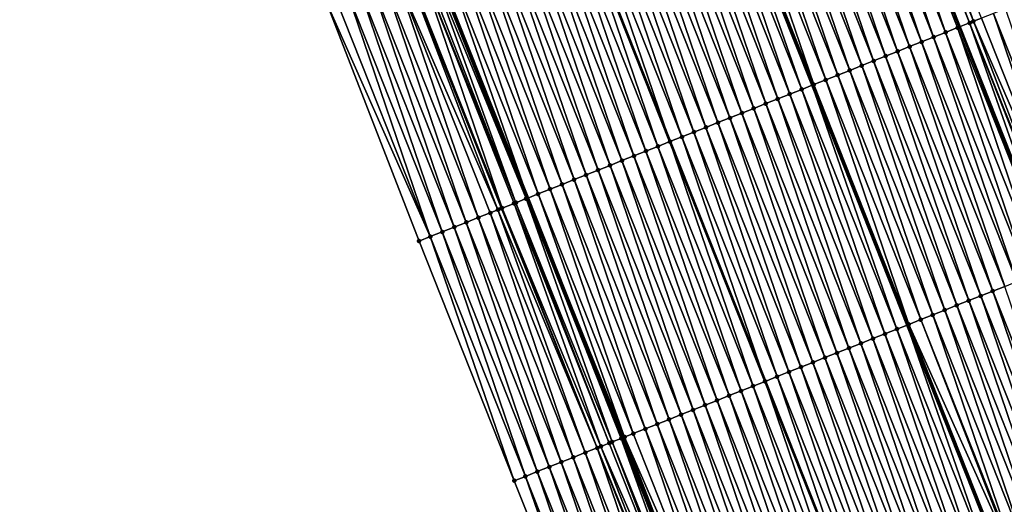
# Model space of a CAD drawing. Header units: feet. Extents: x 2010743 to 2022806, y 818705 to 837694.
# Tile 222 of 256: x 2011848 to 2011925, y 826159 to 826197. Entities that reach past the tile are written whole.
import ezdxf

# ---------------------------------------------------------------- set-up
doc = ezdxf.new("R2010")
doc.units = ezdxf.units.FT
doc.header["$MEASUREMENT"] = 0
for name, color, linetype, lineweight in [('EP_Travel Lane', 172, 'Continuous', 53), ('Road Shots', 141, 'Continuous', 100), ('STRIPING', 60, 'Continuous', 53)]:
    doc.layers.add(name, color=color, linetype=linetype, lineweight=lineweight)
doc.layers.add('I-77-MM17-21_NB-Surface-Border', color=7, linetype='Continuous')
doc.layers.add('I-77-MM17-21_NB-Surface-TIN', color=7, linetype='Continuous')

msp = doc.modelspace()

# ---------------------------------------------------------------- linework, layer by layer
at = {"layer": 'EP_Travel Lane'}
for points in [[(2011800.877, 826529.994, 312.9), (2011806.996, 826511.235, 313.133), (2011813.281, 826492.25, 313.391), (2011819.566, 826473.265, 313.646), (2011825.852, 826454.28, 313.889), (2011832.194, 826435.739, 314.116), (2011838.799, 826416.863, 314.396), (2011844.162, 826401.538, 314.592), (2011850.767, 826382.663, 314.88), (2011857.387, 826364.142, 315.112), (2011864.282, 826345.369, 315.372), (2011871.176, 826326.597, 315.65), (2011878.071, 826307.826, 315.958), (2011885.005, 826289.307, 316.143), (2011892.181, 826270.641, 316.401), (2011899.357, 826251.974, 316.637), (2011906.533, 826233.307, 316.883), (2011913.679, 826214.958, 317.135), (2011921.055, 826196.37, 317.396), (2011928.432, 826177.781, 317.636), (2011935.809, 826159.193, 317.888), (2011943.189, 826141.068, 318.107), (2011950.923, 826122.625, 318.318), (2011958.657, 826104.183, 318.559)], [(2011766.41, 826519.02, 314.294), (2011772.674, 826499.854, 314.526), (2011778.978, 826480.875, 314.778), (2011785.282, 826461.897, 315.061), (2011791.586, 826442.918, 315.32), (2011798.18, 826423.773, 315.574), (2011804.826, 826404.911, 315.802), (2011810.221, 826389.598, 315.995), (2011816.866, 826370.736, 316.245), (2011823.701, 826351.722, 316.524), (2011830.629, 826332.962, 316.798), (2011837.556, 826314.202, 317.079), (2011844.484, 826295.442, 317.341), (2011851.542, 826276.58, 317.592), (2011858.658, 826257.89, 317.847), (2011865.774, 826239.201, 318.109), (2011872.89, 826220.511, 318.365), (2011880.19, 826201.687, 318.609), (2011887.567, 826183.099, 318.85), (2011894.944, 826164.51, 319.088), (2011902.32, 826145.922, 319.332), (2011909.953, 826127.149, 319.59), (2011917.687, 826108.707, 319.818)]]:
    msp.add_polyline3d(points, dxfattribs=at)
at = {"layer": 'I-77-MM17-21_NB-Surface-Border', "color": 3, "linetype": 'Continuous', "lineweight": -3}
msp.add_polyline3d([(2011910.329, 826105.626, 320.214), (2011902.267, 826123.932, 320), (2011893.934, 826142.599, 319.73), (2011886.518, 826161.172, 319.495), (2011879.142, 826179.76, 319.24), (2011871.892, 826198.399, 318.995), (2011864.448, 826217.3, 318.754), (2011857.233, 826235.952, 318.489), (2011850.163, 826254.659, 318.228), (2011843.616, 826273.565, 317.947), (2011837.501, 826292.868, 317.651), (2011831.479, 826311.962, 317.349), (2011823.681, 826330.401, 317.137), (2011816.427, 826349.041, 316.901), (2011809.584, 826368.175, 316.634), (2011803.656, 826387.289, 316.352), (2011798.562, 826402.709, 316.16), (2011792.3, 826421.706, 315.887), (2011785.964, 826441.054, 315.599), (2011779.749, 826460.062, 315.316), (2011773.768, 826479.148, 315.026), (2011768.52, 826498.476, 314.71), (2011762.13, 826517.657, 314.47)], dxfattribs=at)
at = {"layer": 'I-77-MM17-21_NB-Surface-TIN', "color": 128, "linetype": 'Continuous', "lineweight": -3}
for points in [[(2011919.979, 826195.944, 317.459), (2011913.532, 826214.9, 317.139), (2011912.603, 826214.532, 317.198)], [(2011920.909, 826196.312, 317.399), (2011913.679, 826214.958, 317.135), (2011913.532, 826214.9, 317.139)], [(2011919.979, 826195.944, 317.459), (2011920.909, 826196.312, 317.399), (2011913.532, 826214.9, 317.139)], [(2011914.447, 826215.262, 317.113), (2011913.679, 826214.958, 317.135), (2011921.055, 826196.37, 317.396)], [(2011920.909, 826196.312, 317.399), (2011921.055, 826196.37, 317.396), (2011913.679, 826214.958, 317.135)], [(2011921.837, 826196.68, 317.385), (2011914.462, 826215.268, 317.113), (2011914.447, 826215.262, 317.113)], [(2011921.837, 826196.68, 317.385), (2011914.447, 826215.262, 317.113), (2011921.055, 826196.37, 317.396)], [(2011921.839, 826196.681, 317.385), (2011914.696, 826215.361, 317.109), (2011914.462, 826215.268, 317.113)], [(2011921.837, 826196.68, 317.385), (2011921.839, 826196.681, 317.385), (2011914.462, 826215.268, 317.113)], [(2011922.146, 826196.803, 317.378), (2011915.392, 826215.637, 317.065), (2011914.696, 826215.361, 317.109)], [(2011921.839, 826196.681, 317.385), (2011922.146, 826196.803, 317.378), (2011914.696, 826215.361, 317.109)], [(2011922.146, 826196.803, 317.378), (2011922.768, 826197.049, 317.345), (2011915.392, 826215.637, 317.065)], [(2011918.12, 826195.207, 317.544), (2011911.673, 826214.163, 317.241), (2011910.743, 826213.795, 317.283)], [(2011919.05, 826195.575, 317.5), (2011912.603, 826214.532, 317.198), (2011911.673, 826214.163, 317.241)], [(2011918.12, 826195.207, 317.544), (2011919.05, 826195.575, 317.5), (2011911.673, 826214.163, 317.241)], [(2011919.05, 826195.575, 317.5), (2011919.979, 826195.944, 317.459), (2011912.603, 826214.532, 317.198)], [(2011916.261, 826194.47, 317.627), (2011909.814, 826213.427, 317.327), (2011908.884, 826213.058, 317.368)], [(2011917.19, 826194.838, 317.587), (2011910.743, 826213.795, 317.283), (2011909.814, 826213.427, 317.327)], [(2011916.261, 826194.47, 317.627), (2011917.19, 826194.838, 317.587), (2011909.814, 826213.427, 317.327)], [(2011917.19, 826194.838, 317.587), (2011918.12, 826195.207, 317.544), (2011910.743, 826213.795, 317.283)], [(2011914.401, 826193.733, 317.694), (2011907.954, 826212.69, 317.406), (2011907.025, 826212.321, 317.443)], [(2011915.331, 826194.102, 317.662), (2011908.884, 826213.058, 317.368), (2011907.954, 826212.69, 317.406)], [(2011914.401, 826193.733, 317.694), (2011915.331, 826194.102, 317.662), (2011907.954, 826212.69, 317.406)], [(2011915.331, 826194.102, 317.662), (2011916.261, 826194.47, 317.627), (2011908.884, 826213.058, 317.368)], [(2011912.542, 826192.996, 317.776), (2011906.095, 826211.953, 317.486), (2011905.165, 826211.584, 317.526)], [(2011913.472, 826193.365, 317.737), (2011907.025, 826212.321, 317.443), (2011906.095, 826211.953, 317.486)], [(2011912.542, 826192.996, 317.776), (2011913.472, 826193.365, 317.737), (2011906.095, 826211.953, 317.486)], [(2011913.472, 826193.365, 317.737), (2011914.401, 826193.733, 317.694), (2011907.025, 826212.321, 317.443)], [(2011910.683, 826192.26, 317.865), (2011904.236, 826211.216, 317.567), (2011903.306, 826210.848, 317.625)], [(2011911.612, 826192.628, 317.817), (2011905.165, 826211.584, 317.526), (2011904.236, 826211.216, 317.567)], [(2011910.683, 826192.26, 317.865), (2011911.612, 826192.628, 317.817), (2011904.236, 826211.216, 317.567)], [(2011911.612, 826192.628, 317.817), (2011912.542, 826192.996, 317.776), (2011905.165, 826211.584, 317.526)], [(2011908.823, 826191.523, 317.932), (2011902.245, 826210.427, 317.645), (2011901.447, 826210.111, 317.689)], [(2011902.376, 826210.479, 317.638), (2011902.245, 826210.427, 317.645), (2011909.621, 826191.839, 317.891)], [(2011908.823, 826191.523, 317.932), (2011909.621, 826191.839, 317.891), (2011902.245, 826210.427, 317.645)], [(2011909.753, 826191.891, 317.884), (2011903.306, 826210.848, 317.625), (2011902.376, 826210.479, 317.638)], [(2011909.753, 826191.891, 317.884), (2011902.376, 826210.479, 317.638), (2011909.621, 826191.839, 317.891)], [(2011909.753, 826191.891, 317.884), (2011910.683, 826192.26, 317.865), (2011903.306, 826210.848, 317.625)], [(2011906.964, 826190.786, 318.007), (2011900.517, 826209.742, 317.729), (2011899.587, 826209.374, 317.765)], [(2011907.894, 826191.154, 317.97), (2011901.447, 826210.111, 317.689), (2011900.517, 826209.742, 317.729)], [(2011906.964, 826190.786, 318.007), (2011907.894, 826191.154, 317.97), (2011900.517, 826209.742, 317.729)], [(2011907.894, 826191.154, 317.97), (2011908.823, 826191.523, 317.932), (2011901.447, 826210.111, 317.689)], [(2011905.105, 826190.049, 318.085), (2011898.658, 826209.006, 317.804), (2011897.728, 826208.637, 317.847)], [(2011906.034, 826190.417, 318.045), (2011899.587, 826209.374, 317.765), (2011898.658, 826209.006, 317.804)], [(2011905.105, 826190.049, 318.085), (2011906.034, 826190.417, 318.045), (2011898.658, 826209.006, 317.804)], [(2011906.034, 826190.417, 318.045), (2011906.964, 826190.786, 318.007), (2011899.587, 826209.374, 317.765)], [(2011903.245, 826189.312, 318.165), (2011896.798, 826208.269, 317.89), (2011895.869, 826207.9, 317.925)], [(2011904.175, 826189.68, 318.128), (2011897.728, 826208.637, 317.847), (2011896.798, 826208.269, 317.89)], [(2011903.245, 826189.312, 318.165), (2011904.175, 826189.68, 318.128), (2011896.798, 826208.269, 317.89)], [(2011904.175, 826189.68, 318.128), (2011905.105, 826190.049, 318.085), (2011897.728, 826208.637, 317.847)], [(2011901.386, 826188.575, 318.25), (2011894.939, 826207.532, 317.964), (2011894.009, 826207.163, 318.008)], [(2011902.316, 826188.944, 318.205), (2011895.869, 826207.9, 317.925), (2011894.939, 826207.532, 317.964)], [(2011901.386, 826188.575, 318.25), (2011902.316, 826188.944, 318.205), (2011894.939, 826207.532, 317.964)], [(2011902.316, 826188.944, 318.205), (2011903.245, 826189.312, 318.165), (2011895.869, 826207.9, 317.925)], [(2011899.527, 826187.839, 318.351), (2011893.08, 826206.795, 318.055), (2011892.15, 826206.427, 318.111)], [(2011900.456, 826188.207, 318.295), (2011894.009, 826207.163, 318.008), (2011893.08, 826206.795, 318.055)], [(2011899.527, 826187.839, 318.351), (2011900.456, 826188.207, 318.295), (2011893.08, 826206.795, 318.055)], [(2011900.456, 826188.207, 318.295), (2011901.386, 826188.575, 318.25), (2011894.009, 826207.163, 318.008)], [(2011897.667, 826187.102, 318.43), (2011891.22, 826206.058, 318.14), (2011890.291, 826205.69, 318.187)], [(2011892.15, 826206.427, 318.111), (2011891.22, 826206.058, 318.14), (2011898.597, 826187.47, 318.382)], [(2011897.667, 826187.102, 318.43), (2011898.597, 826187.47, 318.382), (2011891.22, 826206.058, 318.14)], [(2011899.527, 826187.839, 318.351), (2011892.15, 826206.427, 318.111), (2011898.597, 826187.47, 318.382)], [(2011894.878, 826185.996, 318.548), (2011888.431, 826204.953, 318.265), (2011887.502, 826204.585, 318.307)], [(2011895.808, 826186.365, 318.507), (2011889.361, 826205.322, 318.226), (2011888.431, 826204.953, 318.265)], [(2011894.878, 826185.996, 318.548), (2011895.808, 826186.365, 318.507), (2011888.431, 826204.953, 318.265)], [(2011896.738, 826186.733, 318.467), (2011890.291, 826205.69, 318.187), (2011889.361, 826205.322, 318.226)], [(2011895.808, 826186.365, 318.507), (2011896.738, 826186.733, 318.467), (2011889.361, 826205.322, 318.226)], [(2011896.738, 826186.733, 318.467), (2011897.667, 826187.102, 318.43), (2011890.291, 826205.69, 318.187)], [(2011893.019, 826185.26, 318.626), (2011886.572, 826204.216, 318.346), (2011885.642, 826203.848, 318.385)], [(2011893.949, 826185.628, 318.588), (2011887.502, 826204.585, 318.307), (2011886.572, 826204.216, 318.346)], [(2011893.019, 826185.26, 318.626), (2011893.949, 826185.628, 318.588), (2011886.572, 826204.216, 318.346)], [(2011893.949, 826185.628, 318.588), (2011894.878, 826185.996, 318.548), (2011887.502, 826204.585, 318.307)], [(2011891.16, 826184.523, 318.702), (2011884.713, 826203.479, 318.419), (2011883.783, 826203.111, 318.462)], [(2011892.089, 826184.891, 318.661), (2011885.642, 826203.848, 318.385), (2011884.713, 826203.479, 318.419)], [(2011891.16, 826184.523, 318.702), (2011892.089, 826184.891, 318.661), (2011884.713, 826203.479, 318.419)], [(2011892.089, 826184.891, 318.661), (2011893.019, 826185.26, 318.626), (2011885.642, 826203.848, 318.385)], [(2011889.3, 826183.786, 318.788), (2011882.853, 826202.743, 318.507), (2011881.924, 826202.374, 318.549)], [(2011890.23, 826184.154, 318.745), (2011883.783, 826203.111, 318.462), (2011882.853, 826202.743, 318.507)], [(2011889.3, 826183.786, 318.788), (2011890.23, 826184.154, 318.745), (2011882.853, 826202.743, 318.507)], [(2011890.23, 826184.154, 318.745), (2011891.16, 826184.523, 318.702), (2011883.783, 826203.111, 318.462)], [(2011880.994, 826202.006, 318.581), (2011880.19, 826201.687, 318.609), (2011887.567, 826183.099, 318.85)], [(2011888.371, 826183.418, 318.823), (2011881.924, 826202.374, 318.549), (2011880.994, 826202.006, 318.581)], [(2011888.371, 826183.418, 318.823), (2011880.994, 826202.006, 318.581), (2011887.567, 826183.099, 318.85)], [(2011888.371, 826183.418, 318.823), (2011889.3, 826183.786, 318.788), (2011881.924, 826202.374, 318.549)], [(2011885.582, 826182.312, 318.941), (2011879.135, 826201.269, 318.669), (2011878.205, 826200.901, 318.706)], [(2011886.644, 826182.733, 318.904), (2011879.372, 826201.363, 318.671), (2011879.135, 826201.269, 318.669)], [(2011885.582, 826182.312, 318.941), (2011886.512, 826182.681, 318.904), (2011879.135, 826201.269, 318.669)], [(2011886.512, 826182.681, 318.904), (2011886.644, 826182.733, 318.904), (2011879.135, 826201.269, 318.669)], [(2011886.644, 826182.733, 318.904), (2011879.842, 826201.549, 318.637), (2011879.372, 826201.363, 318.671)], [(2011887.441, 826183.049, 318.855), (2011880.064, 826201.637, 318.613), (2011879.842, 826201.549, 318.637)], [(2011886.644, 826182.733, 318.904), (2011887.441, 826183.049, 318.855), (2011879.842, 826201.549, 318.637)], [(2011887.441, 826183.049, 318.855), (2011880.19, 826201.687, 318.609), (2011880.064, 826201.637, 318.613)], [(2011887.441, 826183.049, 318.855), (2011887.567, 826183.099, 318.85), (2011880.19, 826201.687, 318.609)], [(2011883.722, 826181.576, 319.034), (2011877.275, 826200.532, 318.77), (2011876.346, 826200.164, 318.801)], [(2011885.255, 826182.183, 318.969), (2011878.099, 826200.859, 318.715), (2011877.275, 826200.532, 318.77)], [(2011883.722, 826181.576, 319.034), (2011884.652, 826181.944, 319.001), (2011877.275, 826200.532, 318.77)], [(2011884.652, 826181.944, 319.001), (2011885.255, 826182.183, 318.969), (2011877.275, 826200.532, 318.77)], [(2011885.52, 826182.288, 318.946), (2011878.205, 826200.901, 318.706), (2011878.099, 826200.859, 318.715)], [(2011885.255, 826182.183, 318.969), (2011885.52, 826182.288, 318.946), (2011878.099, 826200.859, 318.715)], [(2011885.52, 826182.288, 318.946), (2011885.582, 826182.312, 318.941), (2011878.205, 826200.901, 318.706)], [(2011881.863, 826180.839, 319.114), (2011875.416, 826199.796, 318.843), (2011874.486, 826199.427, 318.88)], [(2011882.793, 826181.207, 319.076), (2011876.346, 826200.164, 318.801), (2011875.416, 826199.796, 318.843)], [(2011881.863, 826180.839, 319.114), (2011882.793, 826181.207, 319.076), (2011875.416, 826199.796, 318.843)], [(2011882.793, 826181.207, 319.076), (2011883.722, 826181.576, 319.034), (2011876.346, 826200.164, 318.801)], [(2011880.004, 826180.102, 319.2), (2011873.557, 826199.059, 318.918), (2011872.627, 826198.69, 318.959)], [(2011880.934, 826180.47, 319.156), (2011874.486, 826199.427, 318.88), (2011873.557, 826199.059, 318.918)], [(2011880.004, 826180.102, 319.2), (2011880.934, 826180.47, 319.156), (2011873.557, 826199.059, 318.918)], [(2011880.934, 826180.47, 319.156), (2011881.863, 826180.839, 319.114), (2011874.486, 826199.427, 318.88)], [(2011880.004, 826180.102, 319.2), (2011872.627, 826198.69, 318.959), (2011871.892, 826198.399, 318.995)], [(2011879.142, 826179.76, 319.24), (2011880.004, 826180.102, 319.2), (2011871.892, 826198.399, 318.995)], [(2011930.145, 826178.461, 317.585), (2011923.698, 826197.417, 317.298), (2011922.768, 826197.049, 317.345)], [(2011931.075, 826178.829, 317.547), (2011924.628, 826197.786, 317.241), (2011923.698, 826197.417, 317.298)], [(2011930.145, 826178.461, 317.585), (2011931.075, 826178.829, 317.547), (2011923.698, 826197.417, 317.298)], [(2011928.485, 826177.802, 317.632), (2011921.837, 826196.68, 317.385), (2011921.055, 826196.37, 317.396)], [(2011929.216, 826178.092, 317.614), (2011921.839, 826196.681, 317.385), (2011921.837, 826196.68, 317.385)], [(2011928.485, 826177.802, 317.632), (2011929.183, 826178.079, 317.614), (2011921.837, 826196.68, 317.385)], [(2011929.183, 826178.079, 317.614), (2011929.216, 826178.092, 317.614), (2011921.837, 826196.68, 317.385)], [(2011929.272, 826178.114, 317.615), (2011922.146, 826196.803, 317.378), (2011921.839, 826196.681, 317.385)], [(2011929.216, 826178.092, 317.614), (2011929.272, 826178.114, 317.615), (2011921.839, 826196.681, 317.385)], [(2011930.145, 826178.461, 317.585), (2011922.768, 826197.049, 317.345), (2011922.146, 826196.803, 317.378)], [(2011929.272, 826178.114, 317.615), (2011930.145, 826178.461, 317.585), (2011922.146, 826196.803, 317.378)], [(2011926.426, 826176.987, 317.745), (2011919.979, 826195.944, 317.459), (2011919.05, 826195.575, 317.5)], [(2011927.356, 826177.355, 317.702), (2011920.909, 826196.312, 317.399), (2011919.979, 826195.944, 317.459)], [(2011926.426, 826176.987, 317.745), (2011927.356, 826177.355, 317.702), (2011919.979, 826195.944, 317.459)], [(2011928.286, 826177.724, 317.646), (2011921.055, 826196.37, 317.396), (2011920.909, 826196.312, 317.399)], [(2011927.356, 826177.355, 317.702), (2011928.286, 826177.724, 317.646), (2011920.909, 826196.312, 317.399)], [(2011928.485, 826177.802, 317.632), (2011921.055, 826196.37, 317.396), (2011928.432, 826177.781, 317.636)], [(2011928.286, 826177.724, 317.646), (2011928.432, 826177.781, 317.636), (2011921.055, 826196.37, 317.396)], [(2011924.567, 826176.25, 317.832), (2011918.12, 826195.207, 317.544), (2011917.19, 826194.838, 317.587)], [(2011925.497, 826176.619, 317.789), (2011919.05, 826195.575, 317.5), (2011918.12, 826195.207, 317.544)], [(2011924.567, 826176.25, 317.832), (2011925.497, 826176.619, 317.789), (2011918.12, 826195.207, 317.544)], [(2011925.497, 826176.619, 317.789), (2011926.426, 826176.987, 317.745), (2011919.05, 826195.575, 317.5)], [(2011922.708, 826175.513, 317.908), (2011916.261, 826194.47, 317.627), (2011915.331, 826194.102, 317.662)], [(2011923.637, 826175.882, 317.871), (2011917.19, 826194.838, 317.587), (2011916.261, 826194.47, 317.627)], [(2011922.708, 826175.513, 317.908), (2011923.637, 826175.882, 317.871), (2011916.261, 826194.47, 317.627)], [(2011923.637, 826175.882, 317.871), (2011924.567, 826176.25, 317.832), (2011917.19, 826194.838, 317.587)], [(2011920.849, 826174.777, 317.986), (2011914.401, 826193.733, 317.694), (2011913.472, 826193.365, 317.737)], [(2011921.778, 826175.145, 317.944), (2011915.331, 826194.102, 317.662), (2011914.401, 826193.733, 317.694)], [(2011920.849, 826174.777, 317.986), (2011921.778, 826175.145, 317.944), (2011914.401, 826193.733, 317.694)], [(2011921.778, 826175.145, 317.944), (2011922.708, 826175.513, 317.908), (2011915.331, 826194.102, 317.662)], [(2011918.989, 826174.04, 318.071), (2011912.542, 826192.996, 317.776), (2011911.612, 826192.628, 317.817)], [(2011919.919, 826174.408, 318.031), (2011913.472, 826193.365, 317.737), (2011912.542, 826192.996, 317.776)], [(2011918.989, 826174.04, 318.071), (2011919.919, 826174.408, 318.031), (2011912.542, 826192.996, 317.776)], [(2011919.919, 826174.408, 318.031), (2011920.849, 826174.777, 317.986), (2011913.472, 826193.365, 317.737)], [(2011917.13, 826173.303, 318.142), (2011910.683, 826192.26, 317.865), (2011909.753, 826191.891, 317.884)], [(2011918.06, 826173.671, 318.115), (2011911.612, 826192.628, 317.817), (2011910.683, 826192.26, 317.865)], [(2011917.13, 826173.303, 318.142), (2011918.06, 826173.671, 318.115), (2011910.683, 826192.26, 317.865)], [(2011918.06, 826173.671, 318.115), (2011918.989, 826174.04, 318.071), (2011911.612, 826192.628, 317.817)], [(2011915.271, 826172.566, 318.222), (2011908.823, 826191.523, 317.932), (2011907.894, 826191.154, 317.97)], [(2011916.2, 826172.934, 318.188), (2011909.621, 826191.839, 317.891), (2011908.823, 826191.523, 317.932)], [(2011915.271, 826172.566, 318.222), (2011916.2, 826172.934, 318.188), (2011908.823, 826191.523, 317.932)], [(2011909.753, 826191.891, 317.884), (2011909.621, 826191.839, 317.891), (2011916.998, 826173.251, 318.148)], [(2011916.2, 826172.934, 318.188), (2011916.998, 826173.251, 318.148), (2011909.621, 826191.839, 317.891)], [(2011917.13, 826173.303, 318.142), (2011909.753, 826191.891, 317.884), (2011916.998, 826173.251, 318.148)], [(2011913.411, 826171.829, 318.295), (2011906.964, 826190.786, 318.007), (2011906.034, 826190.417, 318.045)], [(2011914.341, 826172.197, 318.256), (2011907.894, 826191.154, 317.97), (2011906.964, 826190.786, 318.007)], [(2011913.411, 826171.829, 318.295), (2011914.341, 826172.197, 318.256), (2011906.964, 826190.786, 318.007)], [(2011914.341, 826172.197, 318.256), (2011915.271, 826172.566, 318.222), (2011907.894, 826191.154, 317.97)], [(2011910.622, 826170.724, 318.412), (2011904.175, 826189.68, 318.128), (2011903.245, 826189.312, 318.165)], [(2011911.552, 826171.092, 318.377), (2011905.105, 826190.049, 318.085), (2011904.175, 826189.68, 318.128)], [(2011910.622, 826170.724, 318.412), (2011911.552, 826171.092, 318.377), (2011904.175, 826189.68, 318.128)], [(2011912.482, 826171.461, 318.333), (2011906.034, 826190.417, 318.045), (2011905.105, 826190.049, 318.085)], [(2011911.552, 826171.092, 318.377), (2011912.482, 826171.461, 318.333), (2011905.105, 826190.049, 318.085)], [(2011912.482, 826171.461, 318.333), (2011913.411, 826171.829, 318.295), (2011906.034, 826190.417, 318.045)], [(2011908.763, 826169.987, 318.496), (2011902.316, 826188.944, 318.205), (2011901.386, 826188.575, 318.25)], [(2011909.693, 826170.355, 318.452), (2011903.245, 826189.312, 318.165), (2011902.316, 826188.944, 318.205)], [(2011908.763, 826169.987, 318.496), (2011909.693, 826170.355, 318.452), (2011902.316, 826188.944, 318.205)], [(2011909.693, 826170.355, 318.452), (2011910.622, 826170.724, 318.412), (2011903.245, 826189.312, 318.165)], [(2011906.904, 826169.25, 318.589), (2011900.456, 826188.207, 318.295), (2011899.527, 826187.839, 318.351)], [(2011907.833, 826169.619, 318.539), (2011901.386, 826188.575, 318.25), (2011900.456, 826188.207, 318.295)], [(2011906.904, 826169.25, 318.589), (2011907.833, 826169.619, 318.539), (2011900.456, 826188.207, 318.295)], [(2011907.833, 826169.619, 318.539), (2011908.763, 826169.987, 318.496), (2011901.386, 826188.575, 318.25)], [(2011905.044, 826168.513, 318.668), (2011898.597, 826187.47, 318.382), (2011897.667, 826187.102, 318.43)], [(2011899.527, 826187.839, 318.351), (2011898.597, 826187.47, 318.382), (2011905.974, 826168.882, 318.621)], [(2011905.044, 826168.513, 318.668), (2011905.974, 826168.882, 318.621), (2011898.597, 826187.47, 318.382)], [(2011906.904, 826169.25, 318.589), (2011899.527, 826187.839, 318.351), (2011905.974, 826168.882, 318.621)], [(2011903.185, 826167.777, 318.749), (2011896.738, 826186.733, 318.467), (2011895.808, 826186.365, 318.507)], [(2011904.115, 826168.145, 318.708), (2011897.667, 826187.102, 318.43), (2011896.738, 826186.733, 318.467)], [(2011903.185, 826167.777, 318.749), (2011904.115, 826168.145, 318.708), (2011896.738, 826186.733, 318.467)], [(2011904.115, 826168.145, 318.708), (2011905.044, 826168.513, 318.668), (2011897.667, 826187.102, 318.43)], [(2011901.326, 826167.04, 318.827), (2011894.878, 826185.996, 318.548), (2011893.949, 826185.628, 318.588)], [(2011902.255, 826167.408, 318.788), (2011895.808, 826186.365, 318.507), (2011894.878, 826185.996, 318.548)], [(2011901.326, 826167.04, 318.827), (2011902.255, 826167.408, 318.788), (2011894.878, 826185.996, 318.548)], [(2011902.255, 826167.408, 318.788), (2011903.185, 826167.777, 318.749), (2011895.808, 826186.365, 318.507)], [(2011899.466, 826166.303, 318.899), (2011893.019, 826185.26, 318.626), (2011892.089, 826184.891, 318.661)], [(2011900.396, 826166.671, 318.863), (2011893.949, 826185.628, 318.588), (2011893.019, 826185.26, 318.626)], [(2011899.466, 826166.303, 318.899), (2011900.396, 826166.671, 318.863), (2011893.019, 826185.26, 318.626)], [(2011900.396, 826166.671, 318.863), (2011901.326, 826167.04, 318.827), (2011893.949, 826185.628, 318.588)], [(2011897.607, 826165.566, 318.981), (2011891.16, 826184.523, 318.702), (2011890.23, 826184.154, 318.745)], [(2011898.537, 826165.934, 318.94), (2011892.089, 826184.891, 318.661), (2011891.16, 826184.523, 318.702)], [(2011897.607, 826165.566, 318.981), (2011898.537, 826165.934, 318.94), (2011891.16, 826184.523, 318.702)], [(2011898.537, 826165.934, 318.94), (2011899.466, 826166.303, 318.899), (2011892.089, 826184.891, 318.661)], [(2011895.748, 826164.829, 319.056), (2011889.3, 826183.786, 318.788), (2011888.371, 826183.418, 318.823)], [(2011896.677, 826165.198, 319.02), (2011890.23, 826184.154, 318.745), (2011889.3, 826183.786, 318.788)], [(2011895.748, 826164.829, 319.056), (2011896.677, 826165.198, 319.02), (2011889.3, 826183.786, 318.788)], [(2011896.677, 826165.198, 319.02), (2011897.607, 826165.566, 318.981), (2011890.23, 826184.154, 318.745)], [(2011894.115, 826164.182, 319.158), (2011887.441, 826183.049, 318.855), (2011886.644, 826182.733, 318.904)], [(2011894.818, 826164.461, 319.098), (2011887.567, 826183.099, 318.85), (2011887.441, 826183.049, 318.855)], [(2011894.115, 826164.182, 319.158), (2011894.818, 826164.461, 319.098), (2011887.441, 826183.049, 318.855)], [(2011895.075, 826164.562, 319.078), (2011888.371, 826183.418, 318.823), (2011887.567, 826183.099, 318.85)], [(2011895.075, 826164.562, 319.078), (2011887.567, 826183.099, 318.85), (2011894.944, 826164.51, 319.088)], [(2011894.818, 826164.461, 319.098), (2011894.944, 826164.51, 319.088), (2011887.567, 826183.099, 318.85)], [(2011895.075, 826164.562, 319.078), (2011895.748, 826164.829, 319.056), (2011888.371, 826183.418, 318.823)], [(2011892.029, 826163.356, 319.255), (2011885.255, 826182.183, 318.969), (2011884.652, 826181.944, 319.001)], [(2011892.959, 826163.724, 319.195), (2011885.52, 826182.288, 318.946), (2011885.255, 826182.183, 318.969)], [(2011892.029, 826163.356, 319.255), (2011892.959, 826163.724, 319.195), (2011885.255, 826182.183, 318.969)], [(2011892.959, 826163.724, 319.195), (2011885.582, 826182.312, 318.941), (2011885.52, 826182.288, 318.946)], [(2011893.244, 826163.837, 319.175), (2011886.512, 826182.681, 318.904), (2011885.582, 826182.312, 318.941)], [(2011892.959, 826163.724, 319.195), (2011893.244, 826163.837, 319.175), (2011885.582, 826182.312, 318.941)], [(2011893.888, 826164.093, 319.155), (2011886.644, 826182.733, 318.904), (2011886.512, 826182.681, 318.904)], [(2011893.244, 826163.837, 319.175), (2011893.888, 826164.093, 319.155), (2011886.512, 826182.681, 318.904)], [(2011893.888, 826164.093, 319.155), (2011894.115, 826164.182, 319.158), (2011886.644, 826182.733, 318.904)], [(2011890.17, 826162.619, 319.333), (2011883.722, 826181.576, 319.034), (2011882.793, 826181.207, 319.076)], [(2011891.099, 826162.987, 319.293), (2011884.652, 826181.944, 319.001), (2011883.722, 826181.576, 319.034)], [(2011890.17, 826162.619, 319.333), (2011891.099, 826162.987, 319.293), (2011883.722, 826181.576, 319.034)], [(2011891.099, 826162.987, 319.293), (2011892.029, 826163.356, 319.255), (2011884.652, 826181.944, 319.001)], [(2011888.31, 826161.882, 319.414), (2011881.863, 826180.839, 319.114), (2011880.934, 826180.47, 319.156)], [(2011889.24, 826162.251, 319.372), (2011882.793, 826181.207, 319.076), (2011881.863, 826180.839, 319.114)], [(2011888.31, 826161.882, 319.414), (2011889.24, 826162.251, 319.372), (2011881.863, 826180.839, 319.114)], [(2011889.24, 826162.251, 319.372), (2011890.17, 826162.619, 319.333), (2011882.793, 826181.207, 319.076)], [(2011886.518, 826161.172, 319.495), (2011880.004, 826180.102, 319.2), (2011879.142, 826179.76, 319.24)], [(2011887.381, 826161.514, 319.455), (2011880.934, 826180.47, 319.156), (2011880.004, 826180.102, 319.2)], [(2011886.518, 826161.172, 319.495), (2011887.381, 826161.514, 319.455), (2011880.004, 826180.102, 319.2)], [(2011887.381, 826161.514, 319.455), (2011888.31, 826161.882, 319.414), (2011880.934, 826180.47, 319.156)], [(2011931.014, 826157.294, 318.121), (2011924.567, 826176.25, 317.832), (2011923.637, 826175.882, 317.871)], [(2011929.155, 826156.557, 318.191), (2011922.708, 826175.513, 317.908), (2011921.778, 826175.145, 317.944)], [(2011930.085, 826156.925, 318.156), (2011923.637, 826175.882, 317.871), (2011922.708, 826175.513, 317.908)], [(2011929.155, 826156.557, 318.191), (2011930.085, 826156.925, 318.156), (2011922.708, 826175.513, 317.908)], [(2011930.085, 826156.925, 318.156), (2011931.014, 826157.294, 318.121), (2011923.637, 826175.882, 317.871)], [(2011926.366, 826155.452, 318.322), (2011919.919, 826174.408, 318.031), (2011918.989, 826174.04, 318.071)], [(2011927.296, 826155.82, 318.28), (2011920.849, 826174.777, 317.986), (2011919.919, 826174.408, 318.031)], [(2011926.366, 826155.452, 318.322), (2011927.296, 826155.82, 318.28), (2011919.919, 826174.408, 318.031)], [(2011928.225, 826156.188, 318.238), (2011921.778, 826175.145, 317.944), (2011920.849, 826174.777, 317.986)], [(2011927.296, 826155.82, 318.28), (2011928.225, 826156.188, 318.238), (2011920.849, 826174.777, 317.986)], [(2011928.225, 826156.188, 318.238), (2011929.155, 826156.557, 318.191), (2011921.778, 826175.145, 317.944)], [(2011925.331, 826155.042, 318.378), (2011918.06, 826173.671, 318.115), (2011917.13, 826173.303, 318.142)], [(2011925.436, 826155.083, 318.373), (2011918.989, 826174.04, 318.071), (2011918.06, 826173.671, 318.115)], [(2011925.331, 826155.042, 318.378), (2011925.436, 826155.083, 318.373), (2011918.06, 826173.671, 318.115)], [(2011925.436, 826155.083, 318.373), (2011926.366, 826155.452, 318.322), (2011918.989, 826174.04, 318.071)], [(2011922.647, 826153.978, 318.475), (2011916.2, 826172.934, 318.188), (2011915.271, 826172.566, 318.222)], [(2011923.577, 826154.346, 318.441), (2011916.998, 826173.251, 318.148), (2011916.2, 826172.934, 318.188)], [(2011922.647, 826153.978, 318.475), (2011923.577, 826154.346, 318.441), (2011916.2, 826172.934, 318.188)], [(2011917.13, 826173.303, 318.142), (2011916.998, 826173.251, 318.148), (2011924.375, 826154.663, 318.409)], [(2011923.577, 826154.346, 318.441), (2011924.375, 826154.663, 318.409), (2011916.998, 826173.251, 318.148)], [(2011924.507, 826154.715, 318.403), (2011917.13, 826173.303, 318.142), (2011924.375, 826154.663, 318.409)], [(2011924.507, 826154.715, 318.403), (2011925.331, 826155.042, 318.378), (2011917.13, 826173.303, 318.142)], [(2011920.788, 826153.241, 318.546), (2011914.341, 826172.197, 318.256), (2011913.411, 826171.829, 318.295)], [(2011921.718, 826153.609, 318.509), (2011915.271, 826172.566, 318.222), (2011914.341, 826172.197, 318.256)], [(2011920.788, 826153.241, 318.546), (2011921.718, 826153.609, 318.509), (2011914.341, 826172.197, 318.256)], [(2011921.718, 826153.609, 318.509), (2011922.647, 826153.978, 318.475), (2011915.271, 826172.566, 318.222)], [(2011918.929, 826152.504, 318.627), (2011912.482, 826171.461, 318.333), (2011911.552, 826171.092, 318.377)], [(2011919.858, 826152.872, 318.586), (2011913.411, 826171.829, 318.295), (2011912.482, 826171.461, 318.333)], [(2011918.929, 826152.504, 318.627), (2011919.858, 826152.872, 318.586), (2011912.482, 826171.461, 318.333)], [(2011919.858, 826152.872, 318.586), (2011920.788, 826153.241, 318.546), (2011913.411, 826171.829, 318.295)], [(2011917.069, 826151.767, 318.702), (2011910.622, 826170.724, 318.412), (2011909.693, 826170.355, 318.452)], [(2011917.999, 826152.136, 318.663), (2011911.552, 826171.092, 318.377), (2011910.622, 826170.724, 318.412)], [(2011917.069, 826151.767, 318.702), (2011917.999, 826152.136, 318.663), (2011910.622, 826170.724, 318.412)], [(2011917.999, 826152.136, 318.663), (2011918.929, 826152.504, 318.627), (2011911.552, 826171.092, 318.377)], [(2011915.21, 826151.03, 318.785), (2011908.763, 826169.987, 318.496), (2011907.833, 826169.619, 318.539)], [(2011916.14, 826151.399, 318.742), (2011909.693, 826170.355, 318.452), (2011908.763, 826169.987, 318.496)], [(2011915.21, 826151.03, 318.785), (2011916.14, 826151.399, 318.742), (2011908.763, 826169.987, 318.496)], [(2011916.14, 826151.399, 318.742), (2011917.069, 826151.767, 318.702), (2011909.693, 826170.355, 318.452)], [(2011906.904, 826169.25, 318.589), (2011905.974, 826168.882, 318.621), (2011913.351, 826150.294, 318.866)], [(2011914.28, 826150.662, 318.837), (2011907.833, 826169.619, 318.539), (2011906.904, 826169.25, 318.589)], [(2011914.28, 826150.662, 318.837), (2011906.904, 826169.25, 318.589), (2011913.351, 826150.294, 318.866)], [(2011914.28, 826150.662, 318.837), (2011915.21, 826151.03, 318.785), (2011907.833, 826169.619, 318.539)], [(2011911.491, 826149.557, 318.948), (2011905.044, 826168.513, 318.668), (2011904.115, 826168.145, 318.708)], [(2011912.421, 826149.925, 318.912), (2011905.974, 826168.882, 318.621), (2011905.044, 826168.513, 318.668)], [(2011911.491, 826149.557, 318.948), (2011912.421, 826149.925, 318.912), (2011905.044, 826168.513, 318.668)], [(2011912.421, 826149.925, 318.912), (2011913.351, 826150.294, 318.866), (2011905.974, 826168.882, 318.621)], [(2011909.632, 826148.82, 319.03), (2011903.185, 826167.777, 318.749), (2011902.255, 826167.408, 318.788)], [(2011910.562, 826149.188, 318.99), (2011904.115, 826168.145, 318.708), (2011903.185, 826167.777, 318.749)], [(2011909.632, 826148.82, 319.03), (2011910.562, 826149.188, 318.99), (2011903.185, 826167.777, 318.749)], [(2011910.562, 826149.188, 318.99), (2011911.491, 826149.557, 318.948), (2011904.115, 826168.145, 318.708)], [(2011907.773, 826148.083, 319.103), (2011901.326, 826167.04, 318.827), (2011900.396, 826166.671, 318.863)], [(2011908.702, 826148.452, 319.068), (2011902.255, 826167.408, 318.788), (2011901.326, 826167.04, 318.827)], [(2011907.773, 826148.083, 319.103), (2011908.702, 826148.452, 319.068), (2011901.326, 826167.04, 318.827)], [(2011908.702, 826148.452, 319.068), (2011909.632, 826148.82, 319.03), (2011902.255, 826167.408, 318.788)], [(2011905.914, 826147.346, 319.178), (2011899.466, 826166.303, 318.899), (2011898.537, 826165.934, 318.94)], [(2011906.843, 826147.715, 319.139), (2011900.396, 826166.671, 318.863), (2011899.466, 826166.303, 318.899)], [(2011905.914, 826147.346, 319.178), (2011906.843, 826147.715, 319.139), (2011899.466, 826166.303, 318.899)], [(2011906.843, 826147.715, 319.139), (2011907.773, 826148.083, 319.103), (2011900.396, 826166.671, 318.863)], [(2011904.054, 826146.609, 319.26), (2011897.607, 826165.566, 318.981), (2011896.677, 826165.198, 319.02)], [(2011904.984, 826146.978, 319.22), (2011898.537, 826165.934, 318.94), (2011897.607, 826165.566, 318.981)], [(2011904.054, 826146.609, 319.26), (2011904.984, 826146.978, 319.22), (2011897.607, 826165.566, 318.981)], [(2011904.984, 826146.978, 319.22), (2011905.914, 826147.346, 319.178), (2011898.537, 826165.934, 318.94)], [(2011902.195, 826145.873, 319.342), (2011894.944, 826164.51, 319.088), (2011894.818, 826164.461, 319.098)], [(2011895.075, 826164.562, 319.078), (2011894.944, 826164.51, 319.088), (2011902.32, 826145.922, 319.332)], [(2011902.319, 826145.921, 319.332), (2011902.32, 826145.922, 319.332), (2011894.944, 826164.51, 319.088)], [(2011902.195, 826145.873, 319.342), (2011902.319, 826145.921, 319.332), (2011894.944, 826164.51, 319.088)], [(2011903.125, 826146.241, 319.301), (2011895.748, 826164.829, 319.056), (2011895.075, 826164.562, 319.078)], [(2011903.125, 826146.241, 319.301), (2011895.075, 826164.562, 319.078), (2011902.32, 826145.922, 319.332)], [(2011903.125, 826146.241, 319.301), (2011896.677, 826165.198, 319.02), (2011895.748, 826164.829, 319.056)], [(2011903.125, 826146.241, 319.301), (2011904.054, 826146.609, 319.26), (2011896.677, 826165.198, 319.02)], [(2011899.406, 826144.768, 319.485), (2011892.959, 826163.724, 319.195), (2011892.029, 826163.356, 319.255)], [(2011900.521, 826145.209, 319.415), (2011893.244, 826163.837, 319.175), (2011892.959, 826163.724, 319.195)], [(2011899.406, 826144.768, 319.485), (2011900.336, 826145.136, 319.427), (2011892.959, 826163.724, 319.195)], [(2011900.336, 826145.136, 319.427), (2011900.521, 826145.209, 319.415), (2011892.959, 826163.724, 319.195)], [(2011901.265, 826145.504, 319.384), (2011893.888, 826164.093, 319.155), (2011893.244, 826163.837, 319.175)], [(2011900.521, 826145.209, 319.415), (2011901.265, 826145.504, 319.384), (2011893.244, 826163.837, 319.175)], [(2011901.265, 826145.504, 319.384), (2011894.115, 826164.182, 319.158), (2011893.888, 826164.093, 319.155)], [(2011901.58, 826145.629, 319.383), (2011894.818, 826164.461, 319.098), (2011894.115, 826164.182, 319.158)], [(2011901.265, 826145.504, 319.384), (2011901.58, 826145.629, 319.383), (2011894.115, 826164.182, 319.158)], [(2011901.58, 826145.629, 319.383), (2011902.195, 826145.873, 319.342), (2011894.818, 826164.461, 319.098)], [(2011897.546, 826144.031, 319.567), (2011891.099, 826162.987, 319.293), (2011890.17, 826162.619, 319.333)], [(2011898.476, 826144.399, 319.524), (2011892.029, 826163.356, 319.255), (2011891.099, 826162.987, 319.293)], [(2011897.546, 826144.031, 319.567), (2011898.476, 826144.399, 319.524), (2011891.099, 826162.987, 319.293)], [(2011898.476, 826144.399, 319.524), (2011899.406, 826144.768, 319.485), (2011892.029, 826163.356, 319.255)], [(2011895.687, 826143.294, 319.648), (2011889.24, 826162.251, 319.372), (2011888.31, 826161.882, 319.414)], [(2011896.617, 826143.662, 319.607), (2011890.17, 826162.619, 319.333), (2011889.24, 826162.251, 319.372)], [(2011895.687, 826143.294, 319.648), (2011896.617, 826143.662, 319.607), (2011889.24, 826162.251, 319.372)], [(2011896.617, 826143.662, 319.607), (2011897.546, 826144.031, 319.567), (2011890.17, 826162.619, 319.333)], [(2011893.934, 826142.599, 319.73), (2011887.381, 826161.514, 319.455), (2011886.518, 826161.172, 319.495)], [(2011894.757, 826142.926, 319.692), (2011888.31, 826161.882, 319.414), (2011887.381, 826161.514, 319.455)], [(2011893.934, 826142.599, 319.73), (2011894.757, 826142.926, 319.692), (2011887.381, 826161.514, 319.455)], [(2011894.757, 826142.926, 319.692), (2011895.687, 826143.294, 319.648), (2011888.31, 826161.882, 319.414)]]:
    msp.add_3dface(points, dxfattribs=at)
at = {"layer": 'Road Shots', "lineweight": 100}
for p in [(2011921.837, 826196.68, 317.385), (2011921.839, 826196.681, 317.385), (2011922.146, 826196.803, 317.378), (2011919.979, 826195.944, 317.459), (2011920.909, 826196.312, 317.399), (2011918.12, 826195.207, 317.544), (2011919.05, 826195.575, 317.5), (2011916.261, 826194.47, 317.627), (2011917.19, 826194.838, 317.587), (2011914.401, 826193.733, 317.694), (2011915.331, 826194.102, 317.662), (2011912.542, 826192.996, 317.776), (2011913.472, 826193.365, 317.737), (2011910.683, 826192.26, 317.865), (2011911.612, 826192.628, 317.817), (2011908.823, 826191.523, 317.932), (2011909.753, 826191.891, 317.884), (2011906.964, 826190.786, 318.007), (2011907.894, 826191.154, 317.97), (2011904.175, 826189.68, 318.128), (2011905.105, 826190.049, 318.085), (2011906.034, 826190.417, 318.045), (2011902.316, 826188.944, 318.205), (2011903.245, 826189.312, 318.165), (2011900.456, 826188.207, 318.295), (2011901.386, 826188.575, 318.25), (2011898.597, 826187.47, 318.382), (2011899.527, 826187.839, 318.351), (2011896.738, 826186.733, 318.467), (2011897.667, 826187.102, 318.43), (2011894.878, 826185.996, 318.548), (2011895.808, 826186.365, 318.507), (2011893.019, 826185.26, 318.626), (2011893.949, 826185.628, 318.588), (2011891.16, 826184.523, 318.702), (2011892.089, 826184.891, 318.661), (2011889.3, 826183.786, 318.788), (2011890.23, 826184.154, 318.745), (2011887.441, 826183.049, 318.855), (2011888.371, 826183.418, 318.823), (2011885.255, 826182.183, 318.969), (2011885.52, 826182.288, 318.946), (2011885.582, 826182.312, 318.941), (2011886.512, 826182.681, 318.904), (2011886.644, 826182.733, 318.904), (2011883.722, 826181.576, 319.034), (2011884.652, 826181.944, 319.001), (2011881.863, 826180.839, 319.114), (2011882.793, 826181.207, 319.076), (2011879.142, 826179.76, 319.24), (2011880.004, 826180.102, 319.2), (2011880.934, 826180.47, 319.156), (2011922.708, 826175.513, 317.908), (2011923.637, 826175.882, 317.871), (2011919.919, 826174.408, 318.031), (2011920.849, 826174.777, 317.986), (2011921.778, 826175.145, 317.944), (2011918.06, 826173.671, 318.115), (2011918.989, 826174.04, 318.071), (2011916.2, 826172.934, 318.188), (2011917.13, 826173.303, 318.142), (2011914.341, 826172.197, 318.256), (2011915.271, 826172.566, 318.222), (2011912.482, 826171.461, 318.333), (2011913.411, 826171.829, 318.295), (2011910.622, 826170.724, 318.412), (2011911.552, 826171.092, 318.377), (2011908.763, 826169.987, 318.496), (2011909.693, 826170.355, 318.452), (2011906.904, 826169.25, 318.589), (2011907.833, 826169.619, 318.539), (2011905.044, 826168.513, 318.668), (2011905.974, 826168.882, 318.621), (2011903.185, 826167.777, 318.749), (2011904.115, 826168.145, 318.708), (2011901.326, 826167.04, 318.827), (2011902.255, 826167.408, 318.788), (2011899.466, 826166.303, 318.899), (2011900.396, 826166.671, 318.863), (2011897.607, 826165.566, 318.981), (2011898.537, 826165.934, 318.94), (2011895.075, 826164.562, 319.078), (2011895.748, 826164.829, 319.056), (2011896.677, 826165.198, 319.02), (2011892.959, 826163.724, 319.195), (2011893.244, 826163.837, 319.175), (2011893.888, 826164.093, 319.155), (2011894.115, 826164.182, 319.158), (2011894.818, 826164.461, 319.098), (2011891.099, 826162.987, 319.293), (2011892.029, 826163.356, 319.255), (2011889.24, 826162.251, 319.372), (2011890.17, 826162.619, 319.333), (2011887.381, 826161.514, 319.455), (2011888.31, 826161.882, 319.414), (2011886.518, 826161.172, 319.495)]:
    msp.add_point(p, dxfattribs=at)
at = {"layer": 'STRIPING'}
for points in [[(2011788.99, 826526.209, 313.356), (2011795.166, 826507.312, 313.601), (2011801.47, 826488.333, 313.849), (2011807.774, 826469.355, 314.127), (2011814.079, 826450.376, 314.377), (2011820.528, 826431.635, 314.619), (2011827.175, 826412.774, 314.869), (2011832.571, 826397.46, 315.073), (2011839.217, 826378.599, 315.317), (2011845.929, 826359.917, 315.581), (2011852.841, 826341.152, 315.855), (2011859.754, 826322.386, 316.119), (2011866.667, 826303.621, 316.397), (2011873.64, 826284.985, 316.648), (2011880.779, 826266.304, 316.912), (2011887.918, 826247.623, 317.162), (2011895.056, 826228.942, 317.418), (2011902.245, 826210.427, 317.645), (2011909.621, 826191.839, 317.891), (2011916.998, 826173.251, 318.148), (2011924.375, 826154.663, 318.409), (2011931.841, 826136.316, 318.649), (2011939.575, 826117.874, 318.866), (2011947.31, 826099.431, 319.104)], [(2011777.705, 826522.616, 313.815), (2011783.925, 826503.585, 314.059), (2011790.23, 826484.606, 314.319), (2011796.534, 826465.627, 314.591), (2011802.838, 826446.649, 314.847), (2011809.36, 826427.706, 315.097), (2011816.006, 826408.844, 315.342), (2011821.401, 826393.531, 315.54), (2011828.047, 826374.669, 315.796), (2011834.823, 826355.823, 316.056), (2011841.751, 826337.063, 316.332), (2011848.679, 826318.303, 316.603), (2011855.606, 826299.543, 316.867), (2011862.623, 826280.794, 317.121), (2011869.742, 826262.106, 317.376), (2011876.862, 826243.418, 317.639), (2011883.981, 826224.73, 317.896), (2011891.22, 826206.058, 318.14), (2011898.597, 826187.47, 318.382), (2011905.974, 826168.882, 318.621), (2011913.351, 826150.294, 318.866), (2011920.9, 826131.734, 319.112), (2011928.634, 826113.291, 319.337), (2011936.368, 826094.849, 319.586)]]:
    msp.add_polyline3d(points, dxfattribs=at)

doc.saveas('drawing.dxf')
